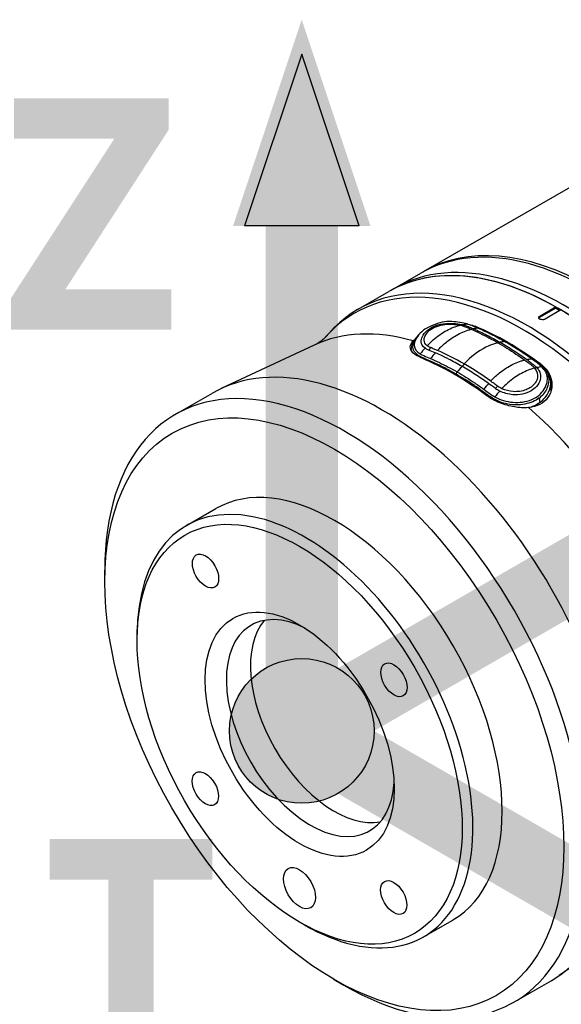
# Model space of a CAD drawing. Header units: millimetres. Extents: x 0 to 5219, y 0 to 2970.
# Tile 228 of 233: x 3242 to 3314, y 2442 to 2573. Entities that reach past the tile are written whole.
import ezdxf

# ---------------------------------------------------------------- set-up
doc = ezdxf.new("R2010")
doc.units = ezdxf.units.MM
doc.header["$LTSCALE"] = 0.2
for name, color, linetype in [('01_Object Line', 4, 'Continuous'), ('07_Special Line2', 76, 'Continuous'), ('12_Before Rev.Num.', 5, 'Continuous')]:
    doc.layers.add(name, color=color, linetype=linetype)
doc.layers.add('14_Mark', color=7, linetype='Continuous', true_color=0xe03c31)
doc.styles.add('Rainbow-5.0 Style', font='malgunsl.ttf')

# ---------------------------------------------------------------- blocks, each defined once
blk = doc.blocks.new('A$Cc6976730')
for p, q in [((-174.45, 1229.95), (-154.9, 1241.21)), ((-178.34, 1227.71), (-174.81, 1229.75)), ((-183.11, 1224.96), (-179.05, 1227.3)), ((-178.34, 1227.71), (-179.05, 1227.3)), ((-159.03, 1224.05), (-156.91, 1225.27)), ((-159.03, 1223.89), (-156.91, 1225.11)), ((-156.2, 1224.86), (-158.32, 1223.64)), ((-156.91, 1225.27), (-156.91, 1225.11)), ((-156.91, 1225.11), (-156.34, 1224.78)), ((-159.03, 1224.05), (-159.03, 1223.89)), ((-187.42, 1221.29), (-186.98, 1221.79)), ((-167.58, 1222.62), (-167.58, 1222.69)), ((-171.63, 1220.41), (-171.62, 1220.41)), ((-171.41, 1220.59), (-171.41, 1220.59)), ((-188.96, 1220.19), (-201.3, 1214.42)), ((-176.07, 1219.52), (-176.07, 1219.47)), ((-175.51, 1219.12), (-175.51, 1219.12)), ((-171.65, 1217.53), (-171.65, 1217.53)), ((-167.1, 1216.48), (-167.1, 1216.48)), ((-158.89, 1217.52), (-158.89, 1217.67)), ((-158.89, 1217.51), (-158.89, 1217.51)), ((-158.89, 1217.3), (-158.89, 1217.3)), ((-168.82, 1215.94), (-168.82, 1215.94)), ((-168.82, 1215.57), (-168.82, 1215.57)), ((-159.64, 1215.15), (-159.64, 1215.15)), ((-157.54, 1215.19), (-157.54, 1214.03)), ((-207.38, 1210.98), (-202.44, 1213.82)), ((-165.75, 1213.83), (-165.75, 1213.83)), ((-163.39, 1215.04), (-163.39, 1215.04)), ((-159.26, 1214.94), (-159.26, 1214.94)), ((-165.75, 1213.46), (-165.75, 1213.46)), ((-160.3, 1212.54), (-160.3, 1212.54)), ((-161.51, 1212.29), (-161.51, 1212.29)), ((-160.53, 1212.47), (-160.53, 1212.47)), ((-205.9, 1196.25), (-202.01, 1198.49)), ((-216.74, 1188.74), (-216.74, 1190.32)), ((-212.45, 1180.98), (-212.45, 1181.79)), ((-190.95, 1143.66), (-190.24, 1143.25)), ((-174.45, 1141.66), (-170.56, 1143.9)), ((-145.24, 1144.32), (-156.43, 1136.53)), ((-186.38, 1136.05), (-185.01, 1135.26)), ((-162.45, 1133), (-157.51, 1135.84))]:
    blk.add_line(p, q)
for centre, major_axis, ratio, start_param, end_param in [((-152.34, 1190.75), (22.47, -38.99), 0.577941, 0, 3.141593), ((-155.88, 1188.72), (22.47, -38.99), 0.577941, 0, 3.141593), ((-155.88, 1188.72), (22.47, -38.99), 0.577941, 0, 3.141593), ((-151.99, 1190.96), (-22.47, 38.99), 0.577941, 5.509411, 6.29103), ((-156.59, 1188.31), (22.47, -38.99), 0.577941, 0, 3.141593), ((-160.64, 1185.97), (-22.47, 38.99), 0.577941, 2.950675, 6.474103), ((-156.59, 1188.31), (-22.47, 38.99), 0.577941, 5.509411, 6.283185), ((-161.22, 1185.64), (22.36, -38.8), 0.577941, 6.092268, 9.615696), ((-156.59, 1188.31), (22.47, -38.99), 0.577941, 0, 2.345596), ((-158.67, 1223.69), (-0.5, 0), 0.576758, 5.498299, 5.996917), ((-168.19, 1181.63), (-21.88, 37.98), 0.577941, 5.747869, 6.233643), ((-172.67, 1221.34), (4.35, 0.66), 0.343463, 0.659029, 0.738392), ((-169.32, 1223.18), (-0.04, -0.445), 0.057969, 0.396452, 0.897501), ((-163.27, 1184.46), (22.04, -38.26), 0.577941, 2.216979, 2.496435), ((-164.35, 1220.82), (0.175, 0.364), 0.483974, 3.357125, 4.181383), ((-173.29, 1211.4), (-4.36, -10.87), 0.442877, 4.023727, 4.125659), ((-173.75, 1219.88), (0.155, 0.32), 0.697779, 3.632794, 4.959472), ((-170.4, 1182.92), (-19.44, 36.59), 0.596889, 5.64083, 5.671644), ((-171.94, 1210.93), (4.43, 10.75), 0.4416, 0.896489, 0.996384), ((-179.98, 1174.83), (22.47, -38.99), 0.577941, 0, 3.141593), ((-170.41, 1180.34), (-21.99, 38.17), 0.577941, 5.35824, 5.63836), ((-169.28, 1217.7), (0.178, 0.307), 0.57451, 3.672185, 4.996417), ((-163.37, 1215.99), (4.08, 0.13), 0.595624, 0.436104, 0.515468), ((-159.5, 1217.54), (0.346, 0.247), 0.808968, 3.431571, 4.416735), ((-184.92, 1171.99), (22.47, -38.99), 0.577941, 5.496249, 10.211715), ((-164.89, 1206.87), (-4.45, -10.74), 0.440058, 4.038991, 4.138898), ((-166.82, 1215.22), (2, 0), 0.576758, 5.051025, 5.051767), ((-170.5, 1182.92), (-19.73, 36.5), 0.602169, 5.361215, 5.391989), ((-163.39, 1205.7), (4.37, 10.86), 0.442689, 0.88231, 0.984242), ((-164.83, 1214.74), (-0.19, -0.3), 0.469944, 0.561398, 1.888076), ((-168.19, 1181.63), (21.88, -37.98), 0.577941, 0.049542, 2.107139), ((-186.28, 1171.2), (-15.73, 27.29), 0.577941, 3.141593, 6.283185), ((-190.17, 1168.96), (-15.73, 27.29), 0.577941, 2.354656, 7.070122), ((-189.47, 1169.37), (-7.86, 13.65), 0.577941, 5.557692, 10.150272), ((-186.28, 1171.2), (7.86, -13.65), 0.577941, 3.344707, 6.080071)]:
    blk.add_ellipse(centre, major_axis=major_axis, ratio=ratio, start_param=start_param, end_param=end_param)
for centre, major_axis in [((-186.28, 1171.2), (21.5, -37.31)), ((-190.88, 1168.55), (15.23, -26.43)), ((-203.37, 1190.21), (1.23, -2.13)), ((-190.88, 1168.55), (-8.86, 15.38)), ((-178.37, 1175.77), (1.23, -2.13)), ((-203.39, 1161.33), (1.23, -2.13)), ((-190.9, 1148.13), (-1.5, 2.6)), ((-178.39, 1146.89), (1.23, -2.13))]:
    blk.add_ellipse(centre, major_axis=major_axis, ratio=0.577941)
for points, knots in [([(-170.7, 1223.31), (-171.13, 1223.35), (-171.56, 1223.32), (-172.4, 1223.15), (-172.8, 1222.99), (-173.56, 1222.66), (-173.93, 1222.49), (-174.57, 1222.08), (-174.83, 1221.83), (-175.47, 1221.07), (-175.69, 1220.58), (-175.65, 1219.7), (-175.38, 1219.31), (-174.88, 1219.02)], [-31.415738, -31.415738, -31.415738, -31.415738, -30.087278, -30.087278, -28.758819, -28.758819, -27.43036, -27.43036, -26.101901, -26.101901, -23.444982, -23.444982, -20.788081, -20.788081, -20.788081, -20.788081]), ([(-174.23, 1219.79), (-174.55, 1220.02), (-174.74, 1220.3), (-174.76, 1220.61), (-174.79, 1221.05), (-174.54, 1221.6), (-174.01, 1222.08), (-173.79, 1222.28), (-173.52, 1222.45), (-173.23, 1222.6), (-172.8, 1222.81), (-172.32, 1222.96), (-171.82, 1223.02), (-170.97, 1223.14), (-170.06, 1223.07), (-169.33, 1222.91)], [-16.233703, -16.233703, -16.233703, -16.233703, -14.441202, -14.441202, -14.441202, -11.916208, -11.916208, -11.916208, -10.870941, -10.870941, -10.870941, -9.390513, -9.390513, -9.390513, -6.865662, -6.865662, -6.865662, -6.865662]), ([(-173.96, 1221.83), (-173.87, 1221.94), (-173.76, 1222.05), (-173.37, 1222.37), (-173.04, 1222.55), (-172.68, 1222.68), (-172.34, 1222.81), (-171.97, 1222.89), (-171.29, 1222.96), (-170.98, 1222.97), (-170.68, 1222.96), (-170.3, 1222.95), (-169.93, 1222.91), (-169.61, 1222.83)], [-12.546701, -12.546701, -12.546701, -12.546701, -11.915365, -11.915365, -10.602154, -10.602154, -10.602154, -9.390513, -9.390513, -8.401614, -8.401614, -8.401614, -7.169293, -7.169293, -7.169293, -7.169293]), ([(-168.67, 1223.01), (-168.95, 1223.09), (-169.26, 1223.15), (-169.59, 1223.2), (-169.6, 1223.21), (-169.62, 1223.21), (-169.64, 1223.21), (-169.98, 1223.26), (-170.34, 1223.3), (-170.7, 1223.31)], [-33.653702, -33.653702, -33.653702, -33.653702, -32.588177, -32.588177, -32.588177, -32.535769, -32.535769, -32.535769, -31.415738, -31.415738, -31.415738, -31.415738]), ([(-168.67, 1223.01), (-168.64, 1223), (-168.61, 1223), (-168.58, 1222.99), (-168.35, 1222.92), (-168.12, 1222.84), (-167.9, 1222.75), (-167.67, 1222.66), (-167.43, 1222.56), (-167.2, 1222.46)], [33.655801, 33.655801, 33.655801, 33.655801, 33.760753, 33.760753, 33.760753, 34.688313, 34.688313, 34.688313, 35.717087, 35.717087, 35.717087, 35.717087]), ([(-159.03, 1223.64), (-159.07, 1223.67), (-159.11, 1223.7), (-159.16, 1223.77), (-159.17, 1223.81), (-159.17, 1223.88), (-159.16, 1223.92), (-159.11, 1223.99), (-159.07, 1224.02), (-159.03, 1224.05)], [-0.075338, -0.075338, -0.075338, -0.075338, -0.0565035, -0.0565035, -0.037669, -0.037669, -0.0188345, -0.0188345, 0, 0, 0, 0]), ([(-158.32, 1223.64), (-158.37, 1223.62), (-158.42, 1223.59), (-158.54, 1223.57), (-158.61, 1223.56), (-158.74, 1223.56), (-158.8, 1223.57), (-158.93, 1223.6), (-158.98, 1223.62), (-159.03, 1223.64)], [-0.15067601, -0.15067601, -0.15067601, -0.15067601, -0.13184151, -0.13184151, -0.11300701, -0.11300701, -0.09417251, -0.09417251, -0.075338, -0.075338, -0.075338, -0.075338]), ([(-173.94, 1220.11), (-174.21, 1220.31), (-174.35, 1220.56), (-174.37, 1221.14), (-174.24, 1221.49), (-173.96, 1221.83)], [-16.152793, -16.152793, -16.152793, -16.152793, -14.440216, -14.440216, -12.546701, -12.546701, -12.546701, -12.546701]), ([(-173.94, 1220.11), (-173.82, 1220.23), (-173.7, 1220.36), (-173.58, 1220.48), (-173.01, 1221.03), (-172.42, 1221.5), (-171.82, 1221.87), (-171.81, 1221.88), (-171.8, 1221.88), (-171.79, 1221.89), (-171.2, 1222.25), (-170.61, 1222.52), (-170.04, 1222.71), (-169.89, 1222.76), (-169.75, 1222.8), (-169.61, 1222.83)], [1.992945, 1.992945, 1.992945, 1.992945, 2.541442, 2.541442, 2.541442, 5.082989, 5.082989, 5.082989, 5.1247, 5.1247, 5.1247, 7.624618, 7.624618, 7.624618, 8.25646, 8.25646, 8.25646, 8.25646]), ([(-172.6, 1219.48), (-172.26, 1219.84), (-171.91, 1220.16), (-171.56, 1220.46), (-171.16, 1220.8), (-170.75, 1221.09), (-170.34, 1221.35), (-169.76, 1221.7), (-169.17, 1221.97), (-168.56, 1222.16), (-168.41, 1222.21), (-168.26, 1222.25), (-168.11, 1222.29)], [1.942734, 1.942734, 1.942734, 1.942734, 3.510907, 3.510907, 3.510907, 5.294969, 5.294969, 5.294969, 7.771433, 7.771433, 7.771433, 8.384461, 8.384461, 8.384461, 8.384461]), ([(-169.37, 1222.78), (-168.93, 1222.65), (-168.54, 1222.48), (-168.14, 1222.3), (-168.12, 1222.29), (-168.11, 1222.29)], [-6.865662, -6.865662, -6.865662, -6.865662, -5.149247, -5.149247, -5.096574, -5.096574, -5.096574, -5.096574]), ([(-169.33, 1222.91), (-169.23, 1222.88), (-169.13, 1222.86), (-169.04, 1222.83), (-168.96, 1222.8), (-168.87, 1222.77), (-168.79, 1222.74), (-168.7, 1222.71), (-168.62, 1222.68), (-168.54, 1222.65), (-168.46, 1222.62), (-168.38, 1222.59), (-168.3, 1222.56), (-168.22, 1222.52), (-168.14, 1222.49), (-168.06, 1222.46), (-168.05, 1222.45), (-168.03, 1222.44), (-168.02, 1222.44), (-167.95, 1222.41), (-167.89, 1222.38), (-167.82, 1222.35)], [-6.865662, -6.865662, -6.865662, -6.865662, -6.53091, -6.53091, -6.53091, -6.199058, -6.199058, -6.199058, -5.869205, -5.869205, -5.869205, -5.540502, -5.540502, -5.540502, -5.212131, -5.212131, -5.212131, -5.149247, -5.149247, -5.149247, -4.883724, -4.883724, -4.883724, -4.883724]), ([(-168.11, 1222.29), (-167.73, 1222.12), (-167.34, 1221.95), (-166.96, 1221.76), (-166.16, 1221.38), (-165.36, 1220.95), (-164.56, 1220.49)], [-5.096168, -5.096168, -5.096168, -5.096168, -3.432831, -3.432831, -3.432831, -0.000239, -0.000239, -0.000239, -0.000239]), ([(-167.82, 1222.35), (-167.53, 1222.23), (-167.24, 1222.09), (-166.65, 1221.82), (-166.35, 1221.67), (-165.47, 1221.22), (-164.88, 1220.9), (-164.28, 1220.56)], [-0.4984902, -0.4984902, -0.4984902, -0.4984902, -0.3746356, -0.3746356, -0.2508217, -0.2508217, -0.0000001, -0.0000001, -0.0000001, -0.0000001]), ([(-167.19, 1222.46), (-166.61, 1222.2), (-166.02, 1221.93), (-164.83, 1221.33), (-164.24, 1221.01), (-163.65, 1220.66)], [35.720722, 35.720722, 35.720722, 35.720722, 38.259702, 38.259702, 40.798402, 40.798402, 40.798402, 40.798402]), ([(-166.82, 1222.29), (-166.27, 1222.05), (-165.72, 1221.79), (-165.17, 1221.51), (-165.16, 1221.51), (-165.16, 1221.51), (-165.16, 1221.51), (-164.61, 1221.23), (-164.06, 1220.92), (-163.51, 1220.61), (-163.5, 1220.61), (-163.49, 1220.6), (-163.49, 1220.6)], [-32.288803, -32.288803, -32.288803, -32.288803, -29.935323, -29.935323, -29.935323, -29.920458, -29.920458, -29.920458, -27.574383, -27.574383, -27.574383, -27.547428, -27.547428, -27.547428, -27.547428]), ([(-187.42, 1221.29), (-187.47, 1221.24), (-187.53, 1221.17), (-187.68, 1221.03), (-187.76, 1220.95), (-187.96, 1220.79), (-188.07, 1220.71), (-188.31, 1220.54), (-188.44, 1220.46), (-188.69, 1220.31), (-188.83, 1220.25), (-188.96, 1220.19)], [0.5949933, 0.5949933, 0.5949933, 0.5949933, 0.6430853, 0.6430853, 0.6911772, 0.6911772, 0.7392691, 0.7392691, 0.787361, 0.787361, 0.835453, 0.835453, 0.835453, 0.835453]), ([(-174.73, 1218.49), (-174.74, 1218.5), (-174.75, 1218.5), (-175.21, 1218.7), (-175.6, 1218.93), (-176.1, 1219.43), (-176.21, 1219.7), (-176.2, 1220.21), (-176.07, 1220.48), (-175.81, 1220.74)], [0.7619559, 0.7619559, 0.7619559, 0.7619559, 0.7669666, 0.7669666, 0.9616852, 0.9616852, 1.1564038, 1.1564038, 1.3460511, 1.3460511, 1.3460511, 1.3460511]), ([(-176.07, 1219.63), (-176.05, 1219.85), (-175.99, 1220.1), (-175.79, 1220.57), (-175.66, 1220.79), (-175.45, 1221.1), (-175.36, 1221.21), (-175.27, 1221.31)], [0, 0, 0, 0, 0.0974751, 0.0974751, 0.1868376, 0.1868376, 0.2372395, 0.2372395, 0.2372395, 0.2372395]), ([(-170.13, 1216.35), (-170.93, 1216.82), (-171.74, 1217.24), (-173.33, 1218.01), (-174.17, 1218.32), (-175.6, 1219.03), (-175.93, 1219.57), (-175.81, 1220.52), (-175.61, 1220.92), (-175.27, 1221.31)], [0, 0, 0, 0, 3.441683, 3.441683, 6.883366, 6.883366, 10.325049, 10.325049, 12.452849, 12.452849, 12.452849, 12.452849]), ([(-164.56, 1220.49), (-164.98, 1220.39), (-165.38, 1220.26), (-165.78, 1220.08), (-166.81, 1219.64), (-167.8, 1218.95), (-168.74, 1218.02), (-168.85, 1217.91), (-168.95, 1217.8), (-169.06, 1217.69)], [0.073579, 0.073579, 0.073579, 0.073579, 1.773456, 1.773456, 1.773456, 6.187837, 6.187837, 6.187837, 6.697304, 6.697304, 6.697304, 6.697304]), ([(-164.56, 1220.49), (-164.17, 1220.27), (-163.77, 1220.03), (-163.37, 1219.78), (-162.98, 1219.53), (-162.58, 1219.28), (-162.18, 1219.01), (-161.8, 1218.76), (-161.42, 1218.49), (-161.04, 1218.22)], [0, 0, 0, 0, 1.709554, 1.709554, 1.709554, 3.419104, 3.419104, 3.419104, 5.066451, 5.066451, 5.066451, 5.066451]), ([(-163.65, 1220.66), (-163.72, 1220.66), (-163.79, 1220.65), (-163.87, 1220.64), (-163.97, 1220.63), (-164.06, 1220.61), (-164.16, 1220.59), (-164.2, 1220.58), (-164.24, 1220.57), (-164.28, 1220.56)], [-1.0896743, -1.0896743, -1.0896743, -1.0896743, -0.7634499, -0.7634499, -0.7634499, -0.3184296, -0.3184296, -0.3184296, -0.1133023, -0.1133023, -0.1133023, -0.1133023]), ([(-164.28, 1220.56), (-163.7, 1220.22), (-163.11, 1219.87), (-162.23, 1219.3), (-161.93, 1219.1), (-161.34, 1218.7), (-161.05, 1218.5), (-160.75, 1218.29)], [-0.4980541, -0.4980541, -0.4980541, -0.4980541, -0.2482966, -0.2482966, -0.1249533, -0.1249533, -0.0001115, -0.0001115, -0.0001115, -0.0001115]), ([(-160.12, 1218.39), (-160.72, 1218.81), (-161.3, 1219.21), (-162.47, 1219.97), (-163.06, 1220.33), (-163.65, 1220.66)], [35.721264, 35.721264, 35.721264, 35.721264, 38.259702, 38.259702, 40.798705, 40.798705, 40.798705, 40.798705]), ([(-163.49, 1220.6), (-162.94, 1220.28), (-162.38, 1219.95), (-161.83, 1219.59), (-161.28, 1219.24), (-160.73, 1218.86), (-160.18, 1218.47), (-160.18, 1218.47), (-160.18, 1218.47), (-160.18, 1218.47), (-159.63, 1218.08), (-159.04, 1217.69), (-158.59, 1217.24), (-158.59, 1217.24), (-158.59, 1217.23), (-158.59, 1217.23), (-158.36, 1217.01), (-158.18, 1216.77), (-158.05, 1216.54), (-157.92, 1216.31), (-157.82, 1216.07), (-157.79, 1215.86)], [27.547428, 27.547428, 27.547428, 27.547428, 29.915632, 29.915632, 29.915632, 32.28311, 32.28311, 32.28311, 32.293424, 32.293424, 32.293424, 34.650769, 34.650769, 34.650769, 34.666423, 34.666423, 34.666423, 35.852922, 35.852922, 35.852922, 37.039154, 37.039154, 37.039154, 37.039154]), ([(-163.47, 1220.59), (-162.36, 1219.95), (-161.26, 1219.25), (-159.62, 1218.07), (-159.02, 1217.68), (-158.29, 1216.95), (-158.08, 1216.68), (-157.73, 1216.07), (-157.6, 1215.73), (-157.56, 1215.43)], [0, 0, 0, 0, 0.4654082, 0.4654082, 0.7021181, 0.7021181, 0.826205, 0.826205, 0.9591945, 0.9591945, 0.9591945, 0.9591945]), ([(-173.78, 1219.54), (-173.8, 1219.55), (-173.81, 1219.56), (-173.83, 1219.56), (-173.9, 1219.6), (-173.98, 1219.63), (-174.04, 1219.67), (-174.11, 1219.71), (-174.17, 1219.75), (-174.23, 1219.79)], [-16.9650672, -16.9650672, -16.9650672, -16.9650672, -16.8938577, -16.8938577, -16.8938577, -16.565263, -16.565263, -16.565263, -16.2347997, -16.2347997, -16.2347997, -16.2347997]), ([(-173.49, 1219.85), (-173.51, 1219.86), (-173.53, 1219.86), (-173.55, 1219.87), (-173.62, 1219.91), (-173.69, 1219.94), (-173.76, 1219.98), (-173.82, 1220.02), (-173.89, 1220.07), (-173.94, 1220.11)], [-16.9650672, -16.9650672, -16.9650672, -16.9650672, -16.8814942, -16.8814942, -16.8814942, -16.518726, -16.518726, -16.518726, -16.1528025, -16.1528025, -16.1528025, -16.1528025]), ([(-172.6, 1219.48), (-172.75, 1219.54), (-172.9, 1219.6), (-173.17, 1219.72), (-173.36, 1219.8), (-173.49, 1219.85)], [0, 0, 0, 0, 0.0616854, 0.0616854, 0.1115163, 0.1115163, 0.1115163, 0.1115163]), ([(-169.34, 1217.38), (-169.94, 1217.72), (-170.53, 1218.04), (-171.26, 1218.41), (-171.41, 1218.49), (-171.67, 1218.61), (-171.78, 1218.67), (-172.22, 1218.88), (-172.55, 1219.03), (-172.88, 1219.17)], [-0.5013435, -0.5013435, -0.5013435, -0.5013435, -0.2507469, -0.2507469, -0.1880948, -0.1880948, -0.1410476, -0.1410476, -0.0000391, -0.0000391, -0.0000391, -0.0000391]), ([(-173.52, 1218.41), (-173.13, 1218.24), (-172.73, 1218.06), (-172.33, 1217.87), (-171.95, 1217.68), (-171.55, 1217.49), (-171.16, 1217.28), (-170.77, 1217.08), (-170.38, 1216.86), (-169.99, 1216.63), (-169.99, 1216.63), (-169.99, 1216.63), (-169.98, 1216.63)], [-18.712231, -18.712231, -18.712231, -18.712231, -16.997643, -16.997643, -16.997643, -15.300899, -15.300899, -15.300899, -13.604104, -13.604104, -13.604104, -13.589461, -13.589461, -13.589461, -13.589461]), ([(-165.53, 1215.41), (-165.19, 1215.77), (-164.84, 1216.1), (-164.49, 1216.39), (-164.09, 1216.73), (-163.68, 1217.02), (-163.26, 1217.28), (-162.69, 1217.63), (-162.1, 1217.9), (-161.49, 1218.09), (-161.34, 1218.14), (-161.19, 1218.18), (-161.04, 1218.22)], [1.942734, 1.942734, 1.942734, 1.942734, 3.510907, 3.510907, 3.510907, 5.294969, 5.294969, 5.294969, 7.771433, 7.771433, 7.771433, 8.384461, 8.384461, 8.384461, 8.384461]), ([(-161.04, 1218.22), (-161.03, 1218.21), (-161.01, 1218.2), (-160.6, 1217.91), (-160.2, 1217.62), (-159.86, 1217.3)], [5.066455, 5.066455, 5.066455, 5.066455, 5.128657, 5.128657, 6.83821, 6.83821, 6.83821, 6.83821]), ([(-160.75, 1218.29), (-160.69, 1218.24), (-160.62, 1218.19), (-160.56, 1218.14), (-160.54, 1218.13), (-160.53, 1218.12), (-160.52, 1218.12), (-160.44, 1218.06), (-160.36, 1218), (-160.28, 1217.94), (-160.21, 1217.88), (-160.13, 1217.82), (-160.05, 1217.77), (-159.97, 1217.71), (-159.9, 1217.65), (-159.82, 1217.59), (-159.75, 1217.53), (-159.68, 1217.46), (-159.61, 1217.4), (-159.54, 1217.34), (-159.48, 1217.27), (-159.41, 1217.2)], [4.856578, 4.856578, 4.856578, 4.856578, 5.128657, 5.128657, 5.128657, 5.185049, 5.185049, 5.185049, 5.513346, 5.513346, 5.513346, 5.841966, 5.841966, 5.841966, 6.171736, 6.171736, 6.171736, 6.503514, 6.503514, 6.503514, 6.83821, 6.83821, 6.83821, 6.83821]), ([(-158.76, 1217.31), (-158.78, 1217.33), (-158.8, 1217.35), (-158.82, 1217.37), (-159.01, 1217.54), (-159.2, 1217.71), (-159.41, 1217.87), (-159.65, 1218.05), (-159.88, 1218.22), (-160.12, 1218.39)], [33.655801, 33.655801, 33.655801, 33.655801, 33.760716, 33.760716, 33.760716, 34.688162, 34.688162, 34.688162, 35.7207, 35.7207, 35.7207, 35.7207]), ([(-169.98, 1216.63), (-169.59, 1216.4), (-169.2, 1216.17), (-168.81, 1215.93), (-168.42, 1215.68), (-168.03, 1215.43), (-167.63, 1215.17), (-167.23, 1214.9), (-166.84, 1214.63), (-166.45, 1214.35)], [13.589461, 13.589461, 13.589461, 13.589461, 15.291102, 15.291102, 15.291102, 16.992719, 16.992719, 16.992719, 18.712231, 18.712231, 18.712231, 18.712231]), ([(-165.81, 1215.1), (-166.11, 1215.31), (-166.4, 1215.52), (-166.99, 1215.92), (-167.28, 1216.11), (-168.16, 1216.68), (-168.75, 1217.04), (-169.34, 1217.38)], [-0.5003967, -0.5003967, -0.5003967, -0.5003967, -0.3749442, -0.3749442, -0.2498089, -0.2498089, 0, 0, 0, 0]), ([(-159.41, 1217.2), (-158.94, 1216.68), (-158.82, 1216.15), (-158.95, 1215.62), (-159.02, 1215.31), (-159.2, 1214.98), (-159.47, 1214.68), (-159.66, 1214.47), (-159.89, 1214.28), (-160.18, 1214.12), (-160.86, 1213.73), (-161.74, 1213.54), (-162.6, 1213.61), (-163.21, 1213.66), (-163.81, 1213.84), (-164.33, 1214.09)], [6.83821, 6.83821, 6.83821, 6.83821, 9.362067, 9.362067, 9.362067, 10.842339, 10.842339, 10.842339, 11.887217, 11.887217, 11.887217, 14.411544, 14.411544, 14.411544, 16.204654, 16.204654, 16.204654, 16.204654]), ([(-159.7, 1217.14), (-159.85, 1217.1), (-159.99, 1217.06), (-160.14, 1217.01), (-160.71, 1216.82), (-161.3, 1216.55), (-161.89, 1216.19), (-161.9, 1216.18), (-161.91, 1216.18), (-161.92, 1216.17), (-162.51, 1215.8), (-163.11, 1215.33), (-163.68, 1214.78), (-163.8, 1214.66), (-163.92, 1214.54), (-164.04, 1214.41)], [-8.25646, -8.25646, -8.25646, -8.25646, -7.624618, -7.624618, -7.624618, -5.1247, -5.1247, -5.1247, -5.082989, -5.082989, -5.082989, -2.541442, -2.541442, -2.541442, -1.992945, -1.992945, -1.992945, -1.992945]), ([(-158.89, 1217.67), (-158.62, 1217.47), (-158.39, 1217.25), (-157.95, 1216.71), (-157.76, 1216.4), (-157.44, 1215.57), (-157.37, 1215.05), (-157.49, 1214.05), (-157.67, 1213.59), (-158.24, 1212.83), (-158.59, 1212.53), (-159.46, 1212.09), (-159.96, 1211.96), (-160.5, 1211.9)], [-1.008807, -1.008807, -1.008807, -1.008807, -0.894314, -0.894314, -0.757357, -0.757357, -0.553933, -0.553933, -0.356896, -0.356896, -0.180196, -0.180196, -0.002003, -0.002003, -0.002003, -0.002003]), ([(-159.7, 1217.14), (-159.36, 1216.72), (-159.24, 1216.28), (-159.32, 1215.86), (-159.36, 1215.64), (-159.46, 1215.4), (-159.62, 1215.17), (-159.66, 1215.11), (-159.71, 1215.05), (-159.76, 1215)], [7.141582, 7.141582, 7.141582, 7.141582, 9.362054, 9.362054, 9.362054, 10.573628, 10.573628, 10.573628, 10.889931, 10.889931, 10.889931, 10.889931]), ([(-158.02, 1216.02), (-158.03, 1216.04), (-158.03, 1216.07), (-158.05, 1216.13), (-158.06, 1216.17), (-158.08, 1216.26), (-158.1, 1216.32), (-158.14, 1216.42), (-158.16, 1216.46), (-158.2, 1216.56), (-158.23, 1216.61), (-158.37, 1216.85), (-158.53, 1217.08), (-158.76, 1217.31)], [0, 0, 0, 0, 0.0146911, 0.0146911, 0.0270405, 0.0270405, 0.0580232, 0.0580232, 0.077436, 0.077436, 0.1037284, 0.1037284, 0.1923804, 0.1923804, 0.1923804, 0.1923804]), ([(-159.1, 1213.16), (-159.11, 1213.16), (-159.11, 1213.15), (-159.12, 1213.15), (-159.36, 1212.97), (-159.64, 1212.81), (-159.94, 1212.68), (-160.6, 1212.4), (-161.36, 1212.26), (-162.13, 1212.26), (-162.14, 1212.26), (-162.14, 1212.26), (-162.15, 1212.26), (-163.27, 1212.28), (-164.43, 1212.6), (-165.29, 1213.15), (-165.29, 1213.16), (-165.3, 1213.16), (-165.3, 1213.16), (-165.73, 1213.44), (-166.13, 1213.73), (-166.53, 1214.01), (-166.92, 1214.3), (-167.32, 1214.59), (-167.72, 1214.86), (-168.12, 1215.12), (-168.53, 1215.39), (-168.93, 1215.64), (-169.33, 1215.89), (-169.73, 1216.12), (-170.13, 1216.35)], [-13.766731, -13.766731, -13.766731, -13.766731, -13.746995, -13.746995, -13.746995, -12.677572, -12.677572, -12.677572, -10.325221, -10.325221, -10.325221, -10.30933, -10.30933, -10.30933, -6.88347, -6.88347, -6.88347, -6.871665, -6.871665, -6.871665, -5.161042, -5.161042, -5.161042, -3.441356, -3.441356, -3.441356, -1.714274, -1.714274, -1.714274, 0, 0, 0, 0]), ([(-164.64, 1214.75), (-164.77, 1214.85), (-164.96, 1214.99), (-165.24, 1215.2), (-165.39, 1215.3), (-165.53, 1215.41)], [0, 0, 0, 0, 0.0569111, 0.0569111, 0.1273668, 0.1273668, 0.1273668, 0.1273668]), ([(-164.98, 1213.32), (-164.29, 1212.93), (-163.43, 1212.67), (-161.71, 1212.53), (-160.84, 1212.65), (-159.71, 1213.13), (-159.37, 1213.33), (-158.82, 1213.79), (-158.6, 1214.05), (-158.25, 1214.61), (-158.12, 1214.93), (-157.99, 1215.51), (-157.98, 1215.78), (-158.02, 1216.02)], [20.788081, 20.788081, 20.788081, 20.788081, 23.444982, 23.444982, 26.101901, 26.101901, 27.43036, 27.43036, 28.758819, 28.758819, 30.087278, 30.087278, 31.415738, 31.415738, 31.415738, 31.415738]), ([(-159.1, 1213.16), (-158.86, 1213.34), (-158.66, 1213.53), (-158.48, 1213.74), (-158.3, 1213.96), (-158.15, 1214.2), (-158.04, 1214.45), (-158.04, 1214.45), (-158.03, 1214.46), (-158.03, 1214.46), (-157.81, 1214.96), (-157.73, 1215.47), (-157.79, 1215.86)], [-41.323422, -41.323422, -41.323422, -41.323422, -40.272392, -40.272392, -40.272392, -39.2015, -39.2015, -39.2015, -39.181422, -39.181422, -39.181422, -37.039421, -37.039421, -37.039421, -37.039421]), ([(-158.98, 1212.61), (-158.48, 1212.98), (-158.09, 1213.44), (-157.84, 1213.96), (-157.6, 1214.47), (-157.5, 1215.03), (-157.56, 1215.43)], [-96.425052, -96.425052, -96.425052, -96.425052, -94.283051, -94.283051, -94.283051, -92.14105, -92.14105, -92.14105, -92.14105]), ([(-164.33, 1214.09), (-164.43, 1214.14), (-164.52, 1214.19), (-164.61, 1214.24), (-164.7, 1214.29), (-164.78, 1214.35), (-164.86, 1214.41), (-164.88, 1214.42), (-164.9, 1214.43), (-164.92, 1214.44)], [16.2046565, 16.2046565, 16.2046565, 16.2046565, 16.5350251, 16.5350251, 16.5350251, 16.8635253, 16.8635253, 16.8635253, 16.9347143, 16.9347143, 16.9347143, 16.9347143]), ([(-164.04, 1214.41), (-164.14, 1214.46), (-164.23, 1214.5), (-164.32, 1214.55), (-164.41, 1214.6), (-164.5, 1214.66), (-164.58, 1214.71), (-164.6, 1214.73), (-164.62, 1214.74), (-164.64, 1214.75)], [16.1226828, 16.1226828, 16.1226828, 16.1226828, 16.4885012, 16.4885012, 16.4885012, 16.8511653, 16.8511653, 16.8511653, 16.9347143, 16.9347143, 16.9347143, 16.9347143]), ([(-160.83, 1214.27), (-161.35, 1214.07), (-161.94, 1213.98), (-163.06, 1214.06), (-163.58, 1214.2), (-164.04, 1214.41)], [12.517617, 12.517617, 12.517617, 12.517617, 14.410588, 14.410588, 16.122673, 16.122673, 16.122673, 16.122673]), ([(-159.76, 1215), (-159.91, 1214.82), (-160.11, 1214.65), (-160.5, 1214.41), (-160.66, 1214.34), (-160.83, 1214.27)], [10.889931, 10.889931, 10.889931, 10.889931, 11.886462, 11.886462, 12.517617, 12.517617, 12.517617, 12.517617]), ([(-160.5, 1211.9), (-161.11, 1211.85), (-161.77, 1211.88), (-163.02, 1212.09), (-163.7, 1212.28), (-164.96, 1212.79), (-165.54, 1213.11), (-166.01, 1213.45), (-166.02, 1213.46), (-166.03, 1213.47)], [0.1977937, 0.1977937, 0.1977937, 0.1977937, 0.387441, 0.387441, 0.5821596, 0.5821596, 0.7768781, 0.7768781, 0.7818888, 0.7818888, 0.7818888, 0.7818888]), ([(-160.44, 1211.91), (-160.23, 1211.97), (-159.7, 1212.16), (-159.24, 1212.42), (-158.98, 1212.61)], [-98.190583, -98.190583, -98.190583, -98.190583, -97.495612, -96.425052, -96.425052, -96.425052, -96.425052])]:
    blk.add_open_spline(points, degree=3, knots=knots)
for points in [[(-169.88, 1223.01), (-169.87, 1223.01), (-169.87, 1223.01), (-169.87, 1223.01)], [(-169.32, 1222.91), (-169.1, 1222.95), (-168.88, 1222.99), (-168.67, 1223.01)], [(-174.33, 1221.75), (-174.33, 1221.75), (-174.32, 1221.75), (-174.32, 1221.75)], [(-168.37, 1222.92), (-168.09, 1222.87), (-167.83, 1222.79), (-167.58, 1222.69)], [(-167.19, 1222.46), (-167.4, 1222.43), (-167.61, 1222.4), (-167.82, 1222.35)], [(-166.83, 1222.3), (-166.83, 1222.3), (-166.83, 1222.29), (-166.83, 1222.29)], [(-166.27, 1222.05), (-165.33, 1221.62), (-164.4, 1221.12), (-163.47, 1220.59)], [(-175.81, 1220.74), (-175.72, 1220.84), (-175.62, 1220.93), (-175.5, 1221.02)], [(-175.27, 1221.31), (-175.25, 1221.34), (-175.23, 1221.37), (-175.2, 1221.39)], [(-175.21, 1221.39), (-175.14, 1221.47), (-175.07, 1221.54), (-175.01, 1221.62)], [(-163.49, 1220.6), (-163.55, 1220.63), (-163.6, 1220.65), (-163.64, 1220.66)], [(-163.47, 1220.59), (-163.47, 1220.59), (-163.48, 1220.59), (-163.49, 1220.6)], [(-176.07, 1219.63), (-176.07, 1219.58), (-176.08, 1219.52), (-176.07, 1219.47)], [(-174.38, 1219.91), (-174.38, 1219.91), (-174.38, 1219.91), (-174.38, 1219.91)], [(-169.06, 1217.69), (-170.24, 1218.37), (-171.43, 1218.97), (-172.6, 1219.48)], [(-174.88, 1219.02), (-174.74, 1218.94), (-174.58, 1218.86), (-174.42, 1218.79)], [(-174.42, 1218.79), (-174.13, 1218.66), (-173.82, 1218.54), (-173.52, 1218.41)], [(-174.12, 1218.67), (-174.12, 1218.66), (-174.12, 1218.66), (-174.12, 1218.66)], [(-171.31, 1218.88), (-171.31, 1218.88), (-171.31, 1218.88), (-171.31, 1218.88)], [(-160.75, 1218.29), (-160.54, 1218.33), (-160.33, 1218.36), (-160.12, 1218.39)], [(-172.22, 1217.47), (-172.22, 1217.47), (-172.22, 1217.47), (-172.22, 1217.47)], [(-169.98, 1216.63), (-170.03, 1216.54), (-170.08, 1216.44), (-170.13, 1216.35)], [(-169.34, 1217.38), (-169.56, 1217.14), (-169.77, 1216.89), (-169.98, 1216.63)], [(-165.53, 1215.41), (-166.7, 1216.25), (-167.88, 1217.01), (-169.06, 1217.69)], [(-158.76, 1217.31), (-158.98, 1217.29), (-159.2, 1217.25), (-159.41, 1217.2)], [(-170.13, 1216.35), (-170.15, 1216.31), (-170.17, 1216.27), (-170.19, 1216.22)], [(-157.79, 1215.86), (-157.87, 1215.91), (-157.95, 1215.96), (-158.02, 1216.02)], [(-157.79, 1215.86), (-157.68, 1215.75), (-157.58, 1215.57), (-157.56, 1215.43)], [(-157.56, 1215.43), (-157.56, 1215.43), (-157.56, 1215.43), (-157.56, 1215.43)], [(-166.45, 1214.35), (-166.15, 1214.12), (-165.85, 1213.9), (-165.54, 1213.68)], [(-160.15, 1214.64), (-160.15, 1214.64), (-160.15, 1214.64), (-160.15, 1214.64)], [(-165.54, 1213.68), (-165.36, 1213.56), (-165.18, 1213.43), (-164.98, 1213.32)], [(-161.11, 1213.73), (-161.11, 1213.74), (-161.12, 1213.74), (-161.12, 1213.74)], [(-159.28, 1213.42), (-159.28, 1213.42), (-159.28, 1213.42), (-159.28, 1213.42)], [(-158.98, 1212.61), (-158.98, 1212.75), (-159.04, 1213), (-159.1, 1213.16)]]:
    blk.add_open_spline(points, degree=3)
blk = doc.blocks.new('A$C36afca62')
h = blk.add_hatch(color=256)
h.dxf.hatch_style = 1
h.paths.add_polyline_path([(6, 0, 1), (-6, 0, 1)])
at = {"layer": '12_Before Rev.Num.'}
blk.add_hatch(color=256, dxfattribs=at).paths.add_polyline_path([(0, 58.987), (-5.702, 41.88), (5.702, 41.88)])
blk.add_circle((0, 0), 6)
at = {"layer": '07_Special Line2', "const_width": 6}
blk.add_lwpolyline([(36.269, 20.94), (0, 0)], dxfattribs=at)
at = {"layer": '12_Before Rev.Num.'}
for p, q in [((0, 56.136), (-4.752, 41.88)), ((4.752, 41.88), (0, 56.136)), ((4.752, 41.88), (-4.752, 41.88))]:
    blk.add_line(p, q, dxfattribs=at)
at = {"layer": '12_Before Rev.Num.', "const_width": 6}
blk.add_lwpolyline([(0, 41.88), (0, 0)], dxfattribs=at)
at = {"layer": '14_Mark', "const_width": 6}
blk.add_lwpolyline([(36.269, -20.94), (0, 0)], dxfattribs=at)
at = {"insert": (-21.407, -18.551), "char_height": 19.2, "attachment_point": 4, "style": 'Rainbow-5.0 Style'}
blk.add_mtext('{\\fMalgun Gothic Semilight|b1|i0|c129|p50;T}', dxfattribs=at)
at = {"layer": '12_Before Rev.Num.', "insert": (-24.704, 42.87), "char_height": 19.2, "attachment_point": 4, "style": 'Rainbow-5.0 Style'}
blk.add_mtext('{\\fMalgun Gothic Semilight|b1|i0|c129|p50;Z}', dxfattribs=at)

msp = doc.modelspace()

# ---------------------------------------------------------------- block references
at = {"xscale": 1.6, "yscale": 1.6, "zscale": 1.6}
msp.add_blockref('A$C36afca62', (3279.913, 2478.583), dxfattribs=at)
at = {"layer": '01_Object Line'}
msp.add_blockref('A$Cc6976730', (3470.513, 1309.589), dxfattribs=at)

doc.saveas('drawing.dxf')
